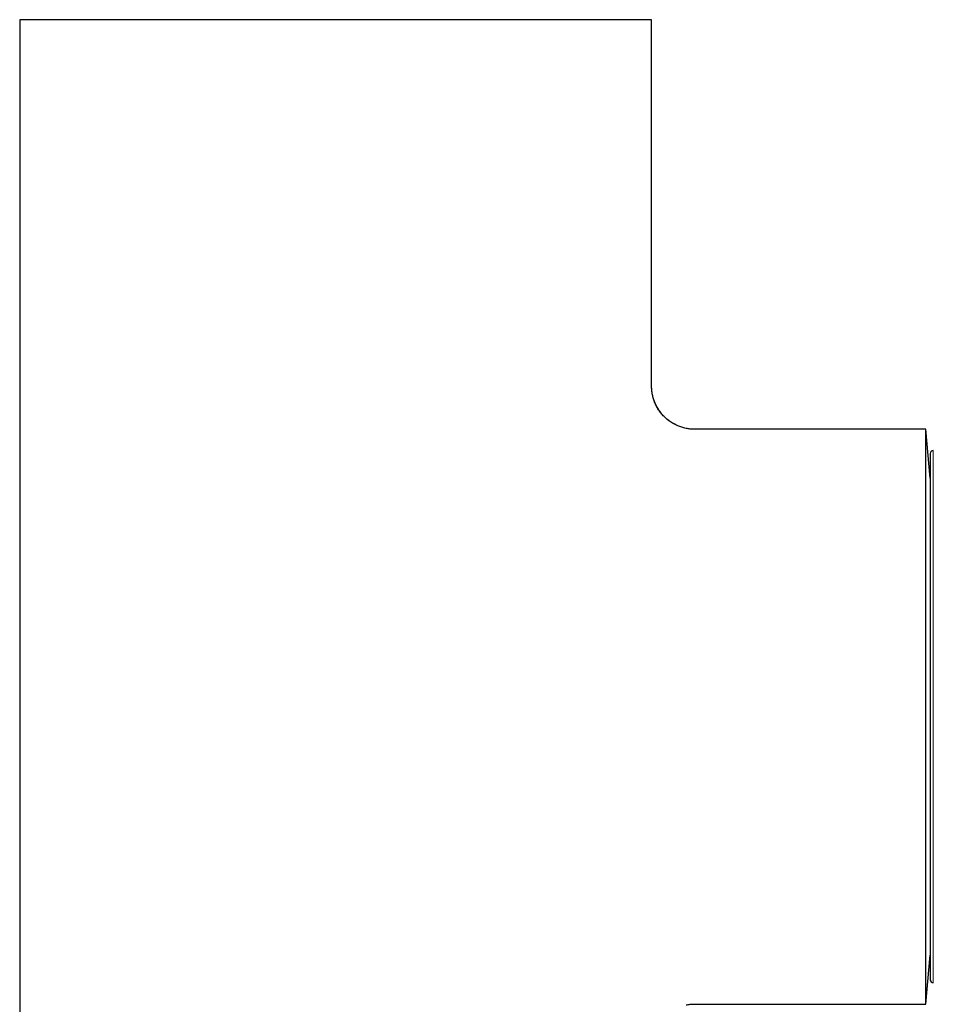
# Model space of a CAD drawing. Header units: millimetres. Extents: x 8 to 649, y 12 to 542.
# Tile 8 of 51: x 293 to 356, y 412 to 481. Entities that reach past the tile are written whole.
import ezdxf

# ---------------------------------------------------------------- set-up
doc = ezdxf.new("R2010")
doc.units = ezdxf.units.MM

msp = doc.modelspace()

# ---------------------------------------------------------------- linework, layer by layer
at = {"color": 7, "linetype": 'Continuous', "lineweight": 30}
for p, q in [((292.673, 480.812), (292.673, 357.312)), ((314.673, 480.812), (292.673, 480.812)), ((336.673, 480.812), (314.673, 480.812)), ((336.673, 455.312), (336.673, 480.812)), ((336.673, 455.312), (336.67, 455.309)), ((355.775, 452.312), (339.673, 452.312)), ((356.072, 448.912), (355.775, 452.312)), ((355.775, 412.312), (355.775, 452.312)), ((356.072, 450.627), (356.072, 413.997)), ((355.775, 412.312), (356.072, 415.712)), ((339.673, 412.312), (355.775, 412.312))]:
    msp.add_line(p, q, dxfattribs=at)
at = {"color": 8, "linetype": 'Continuous', "lineweight": 0}
for p, q in [((356.285, 450.827), (356.285, 449.027)), ((356.285, 449.027), (356.285, 413.797))]:
    msp.add_line(p, q, dxfattribs=at)
at = {"color": 7, "linetype": 'Continuous', "lineweight": 30}
for centre, start, end in [((356.272, 450.627), 86.46631, 180), ((356.272, 413.997), 180, 273.53369)]:
    msp.add_arc(centre, 0.2, start, end, dxfattribs=at)
for points, knots in [([(338.506, 452.547), (338.473, 452.561), (338.411, 452.588), (338.319, 452.633), (338.233, 452.678), (338.152, 452.723), (338.076, 452.769), (338.005, 452.815), (337.938, 452.861), (337.876, 452.906), (337.816, 452.951), (337.74, 453.013), (337.646, 453.095), (337.538, 453.199), (337.434, 453.309), (337.335, 453.425), (337.242, 453.546), (337.155, 453.672), (337.076, 453.802), (337.003, 453.933), (336.938, 454.067), (336.892, 454.175), (336.861, 454.256), (336.84, 454.313), (336.819, 454.374), (336.798, 454.443), (336.776, 454.518), (336.754, 454.602), (336.734, 454.69), (336.716, 454.784), (336.7, 454.881), (336.687, 454.986), (336.677, 455.098), (336.671, 455.206), (336.671, 455.277), (336.671, 455.309)], [0, 0, 0, 0, 0.0340836, 0.0660966, 0.0961044, 0.1241829, 0.1504221, 0.1749316, 0.1978454, 0.2193288, 0.2398752, 0.2604747, 0.3020337, 0.344092, 0.386668, 0.4294604, 0.4722274, 0.5149907, 0.557748, 0.5999869, 0.6415125, 0.6823435, 0.6984869, 0.7148399, 0.7329603, 0.7530717, 0.7751942, 0.7993521, 0.8255755, 0.8514591, 0.8791425, 0.9086662, 0.9400782, 0.9734356, 1, 1, 1, 1]), ([(338.351, 452.618), (338.303, 452.643), (338.205, 452.692), (338.064, 452.778), (337.927, 452.87), (337.795, 452.97), (337.67, 453.076), (337.55, 453.189), (337.437, 453.309), (337.33, 453.435), (337.231, 453.566), (337.138, 453.703), (337.053, 453.845), (336.976, 453.992), (336.91, 454.137), (336.853, 454.28), (336.806, 454.42), (336.766, 454.562), (336.732, 454.707), (336.706, 454.855), (336.687, 455.005), (336.675, 455.158), (336.673, 455.26), (336.673, 455.312)], [0, 0, 0, 0, 0.048968, 0.098444, 0.147802, 0.197075, 0.246292, 0.295483, 0.344673, 0.39389, 0.443163, 0.492521, 0.541997, 0.591625, 0.641445, 0.685231, 0.729231, 0.77348, 0.818018, 0.862889, 0.908141, 0.953826, 1, 1, 1, 1]), ([(339.673, 452.312), (339.621, 452.313), (339.519, 452.314), (339.366, 452.326), (339.216, 452.345), (339.068, 452.371), (338.923, 452.405), (338.78, 452.446), (338.641, 452.492), (338.551, 452.529), (338.506, 452.547)], [0, 0, 0, 0, 0.128848, 0.256332, 0.382607, 0.507819, 0.632103, 0.755579, 0.878359, 1, 1, 1, 1]), ([(339.072, 412.251), (339.12, 412.261), (339.217, 412.279), (339.366, 412.297), (339.519, 412.31), (339.621, 412.311), (339.673, 412.312)], [0, 0, 0, 0, 0.241971, 0.49215, 0.744723, 1, 1, 1, 1])]:
    msp.add_open_spline(points, degree=3, knots=knots, dxfattribs=at)

doc.saveas('drawing.dxf')
